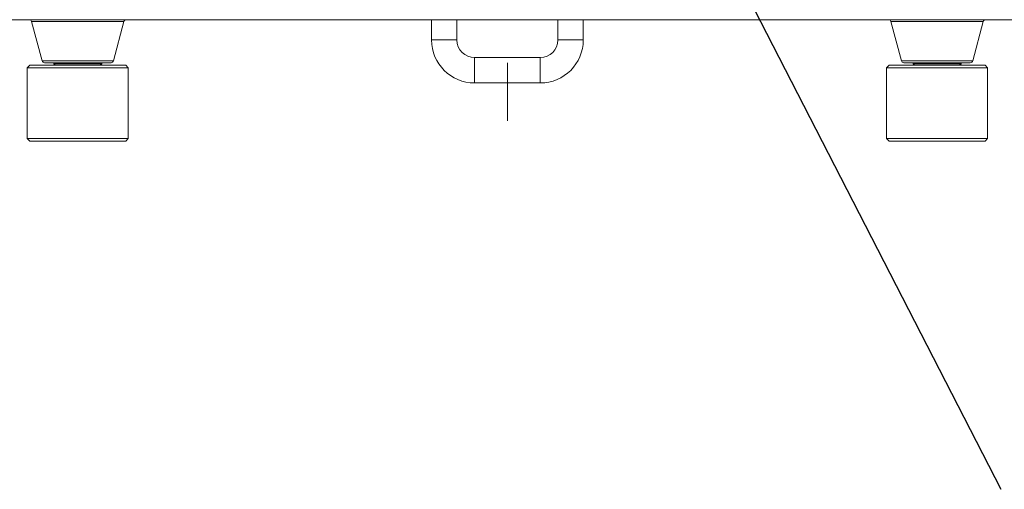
# Model space of a CAD drawing. Header units: millimetres. Extents: x 3925 to 5043, y -86 to 778.
# Tile 165 of 256: x 4293 to 4341, y 316 to 339. Entities that reach past the tile are written whole.
import ezdxf

# ---------------------------------------------------------------- set-up
doc = ezdxf.new("R2010")
doc.units = ezdxf.units.MM
doc.header["$LTSCALE"] = 46.255
doc.linetypes.add('AM_ISO08W050', pattern=[18, 12, -1.5, 3, -1.5])
doc.linetypes.add('CENTER', pattern=[0.6, 0.375, -0.075, 0.075, -0.075])
doc.layers.get('0').update_dxf_attribs({"linetype": 'CONTINUOUS'})
doc.layers.add('AM_7', color=4, linetype='AM_ISO08W050', lineweight=25)
for name, color, linetype in [('H30-BOTTOM-CDXF_CONTINUOUS_LINE', 7, 'CONTINUOUS'), ('H30-U-RING_DDXF_CONTINUOUS_LINE', 7, 'CONTINUOUS'), ('H30_CEILING_DXF_CONTINUOUS_LINE', 7, 'CONTINUOUS'), ('SPACER-RIGGIDXF_CONTINUOUS_LINE', 7, 'CONTINUOUS')]:
    doc.layers.add(name, color=color, linetype=linetype)
doc.styles.get("Standard").update_dxf_attribs({"font": 'txt', "width": 0.7})
doc.dimstyles.new('SLDDIMSTYLE6', dxfattribs={"dimtxt": 0.18, "dimasz": 4.572, "dimexe": 0, "dimexo": 0.0625, "dimgap": 0, "dimtad": 0, "dimtih": 1, "dimtoh": 1, "dimdec": 0, "dimrnd": 1e-09, "dimzin": 0, "dimdsep": 46, "dimtxsty": 'STANDARD', "dimsah": 1, "dimcen": 0.09, "dimadec": 0, "dimazin": 0, "dimtfac": 4.572, "dimtdec": 0, "dimtofl": 0, "dimtmove": 0, "dimatfit": 3, "dimfxl": 1, "dimfrac": 2, "dimtolj": 1, "dimtzin": 0, "dimarcsym": 0})

msp = doc.modelspace()

# ---------------------------------------------------------------- linework, layer by layer
at = {"layer": 'AM_7', "linetype": 'CENTER', "lineweight": 15}
msp.add_line((4316.885, 392.4298), (4316.884, 334.0548), dxfattribs=at)
at = {"layer": 'H30-BOTTOM-CDXF_CONTINUOUS_LINE', "color": 7, "linetype": 'Continuous', "lineweight": 0}
for p, q in [((4282.5853, 339.0548), (4351.1837, 339.0548)), ((4297.9181, 338.9621), (4293.3508, 338.9621)), ((4293.8706, 337.0224), (4293.3508, 338.9621)), ((4297.3984, 337.0224), (4297.9181, 338.9621)), ((4340.4181, 338.9621), (4335.8508, 338.9621)), ((4336.3706, 337.0224), (4335.8508, 338.9621)), ((4339.8984, 337.0224), (4340.4181, 338.9621)), ((4297.3984, 337.0224), (4293.8706, 337.0224)), ((4339.8984, 337.0224), (4336.3706, 337.0224)), ((4297.2777, 336.9298), (4293.9913, 336.9298)), ((4339.7777, 336.9298), (4336.4913, 336.9298))]:
    msp.add_line(p, q, dxfattribs=at)
for centre, start, end in [((4293.2301, 338.9298), 15.00001, 90), ((4298.0389, 338.9298), 90, 164.99999), ((4335.7301, 338.9298), 15.00001, 90), ((4340.5389, 338.9298), 90, 164.99999), ((4293.9913, 337.0548), 195.00001, 270), ((4297.2777, 337.0548), 270, 344.99999), ((4336.4913, 337.0548), 195.00001, 270), ((4339.7777, 337.0548), 270, 344.99999)]:
    msp.add_arc(centre, 0.125, start, end, dxfattribs=at)
at = {"layer": 'H30-U-RING_DDXF_CONTINUOUS_LINE', "color": 7, "linetype": 'Continuous', "lineweight": 0}
for p, q in [((4313.1345, 339.0548), (4313.1345, 338.0548)), ((4314.3845, 339.0548), (4314.3845, 338.0548)), ((4319.3845, 338.0548), (4319.3845, 339.0548)), ((4320.6345, 338.0548), (4320.6345, 339.0548)), ((4314.3845, 338.0548), (4313.1345, 338.0548)), ((4319.3845, 338.0548), (4320.6345, 338.0548)), ((4315.2595, 337.1798), (4318.5095, 337.1798)), ((4315.2595, 337.1798), (4315.2595, 335.9298)), ((4318.5095, 337.1798), (4318.5095, 335.9298)), ((4315.2595, 335.9298), (4318.5095, 335.9298))]:
    msp.add_line(p, q, dxfattribs=at)
for centre, radius, start, end in [((4315.2595, 338.0548), 2.125, 180, 270), ((4315.2595, 338.0548), 0.875, 180, 270), ((4318.5095, 338.0548), 2.125, 270, 0), ((4318.5095, 338.0548), 0.875, 270, 0)]:
    msp.add_arc(centre, radius, start, end, dxfattribs=at)
at = {"layer": 'H30_CEILING_DXF_CONTINUOUS_LINE', "color": 7, "linetype": 'Continuous', "lineweight": 0}
for p, q in [((4294.447, 336.8798), (4294.447, 336.9298)), ((4296.822, 336.8798), (4294.447, 336.8798)), ((4294.522, 336.8048), (4294.447, 336.8798)), ((4296.747, 336.8048), (4296.822, 336.8798)), ((4296.822, 336.8798), (4296.822, 336.9298)), ((4336.947, 336.8798), (4336.947, 336.9298)), ((4339.322, 336.8798), (4336.947, 336.8798)), ((4337.022, 336.8048), (4336.947, 336.8798)), ((4339.247, 336.8048), (4339.322, 336.8798)), ((4339.322, 336.8798), (4339.322, 336.9298))]:
    msp.add_line(p, q, dxfattribs=at)
at = {"layer": 'SPACER-RIGGIDXF_CONTINUOUS_LINE', "color": 7, "linetype": 'Continuous', "lineweight": 0}
for p, q in [((4293.2595, 336.8048), (4293.1345, 336.6798)), ((4293.1345, 336.6798), (4298.1345, 336.6798)), ((4293.1345, 333.1798), (4293.1345, 336.6798)), ((4293.2595, 336.8048), (4298.0095, 336.8048)), ((4298.0095, 336.8048), (4298.1345, 336.6798)), ((4298.1345, 333.1798), (4298.1345, 336.6798)), ((4335.7595, 336.8048), (4335.6345, 336.6798)), ((4335.6345, 336.6798), (4340.6345, 336.6798)), ((4335.6345, 333.1798), (4335.6345, 336.6798)), ((4335.7595, 336.8048), (4340.5095, 336.8048)), ((4340.5095, 336.8048), (4340.6345, 336.6798)), ((4340.6345, 333.1798), (4340.6345, 336.6798)), ((4293.2595, 333.0548), (4293.1345, 333.1798)), ((4298.1345, 333.1798), (4293.1345, 333.1798)), ((4298.0095, 333.0548), (4298.1345, 333.1798)), ((4340.6345, 333.1798), (4335.6345, 333.1798)), ((4335.7595, 333.0548), (4335.6345, 333.1798)), ((4340.5095, 333.0548), (4340.6345, 333.1798)), ((4298.0095, 333.0548), (4293.2595, 333.0548)), ((4340.5095, 333.0548), (4335.7595, 333.0548))]:
    msp.add_line(p, q, dxfattribs=at)

# ---------------------------------------------------------------- leaders
at = {"color": 2, "linetype": 'Continuous', "lineweight": 0}
msp.add_leader([(4316.9469, 363.2063), (4341.2804, 315.8484)], dimstyle='SLDDIMSTYLE6', dxfattribs=at)

doc.saveas('drawing.dxf')
